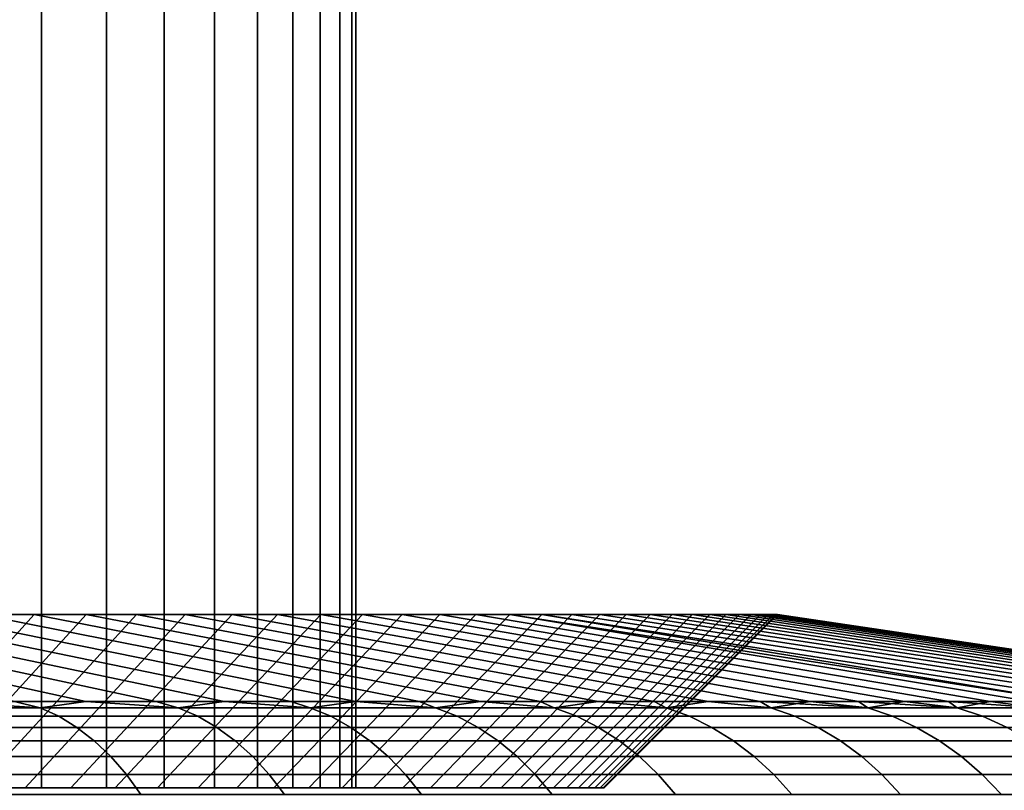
# Model space of a CAD drawing. Header units: metres. Extents: x -109 to 109, y -342 to 66.
# Tile 220 of 256: x 89.31 to 94.26, y -9.01 to -5.14. Entities that reach past the tile are written whole.
import ezdxf

# ---------------------------------------------------------------- set-up
doc = ezdxf.new("R2010")
doc.units = ezdxf.units.M
doc.layers.add('solid_K_24_62_16_000B91', color=7, linetype='CONTINUOUS')

msp = doc.modelspace()

# ---------------------------------------------------------------- linework, layer by layer
at = {"layer": 'solid_K_24_62_16_000B91'}
for points in [[(89.419594, 21, 6.582862), (89.057365, 21, 7.25), (89.057358, -9, 7.250021), (89.419579, -9, 6.582885)], [(89.057365, 21, -7.25), (89.419594, 21, -6.582862), (89.419579, -9, -6.582885), (89.057358, -9, -7.250021)], [(89.746407, 21, 5.897681), (89.419594, 21, 6.582862), (89.419579, -9, 6.582885), (89.746399, -9, 5.897699)], [(89.419594, 21, -6.582862), (89.746407, 21, -5.897681), (89.746399, -9, -5.897699), (89.419579, -9, -6.582885)], [(90.036919, 21, 5.196335), (89.746407, 21, 5.897681), (89.746399, -9, 5.897699), (90.036911, -9, 5.196345)], [(89.746407, 21, -5.897681), (90.036919, 21, -5.196335), (90.036911, -9, -5.196345), (89.746399, -9, -5.897699)], [(90.290321, 21, 4.480746), (90.036919, 21, 5.196335), (90.036911, -9, 5.196345), (90.290321, -9, 4.480746)], [(90.036919, 21, -5.196335), (90.290321, 21, -4.480746), (90.290321, -9, -4.480746), (90.036911, -9, -5.196345)], [(90.505928, 21, 3.752876), (90.290321, 21, 4.480746), (90.290321, -9, 4.480746), (90.505928, -9, 3.752865)], [(90.290321, 21, -4.480746), (90.505928, 21, -3.752876), (90.505928, -9, -3.752865), (90.290321, -9, -4.480746)], [(90.683144, 21, 3.014719), (90.505928, 21, 3.752876), (90.505928, -9, 3.752865), (90.683144, -9, 3.014699)], [(90.505928, 21, -3.752876), (90.683144, 21, -3.014719), (90.683144, -9, -3.014699), (90.505928, -9, -3.752865)], [(90.82148, 21, 2.2683), (90.683144, 21, 3.014719), (90.683144, -9, 3.014699), (90.821487, -9, 2.268274)], [(90.683144, 21, -3.014719), (90.82148, 21, -2.2683), (90.821487, -9, -2.268274), (90.683144, -9, -3.014699)], [(90.92057, 21, 1.515663), (90.82148, 21, 2.2683), (90.821487, -9, 2.268274), (90.92057, -9, 1.515638)], [(90.82148, 21, -2.2683), (90.92057, 21, -1.515663), (90.92057, -9, -1.515638), (90.821487, -9, -2.268274)], [(90.980125, 21, 0.758871), (90.92057, 21, 1.515663), (90.92057, -9, 1.515638), (90.980125, -9, 0.758854)], [(90.92057, 21, -1.515663), (90.980125, 21, -0.758871), (90.980125, -9, -0.758854), (90.92057, -9, -1.515638)], [(91, 21), (90.980125, 21, 0.758871), (90.980125, -9, 0.758854), (91, -9)], [(90.980125, 21, -0.758871), (91, 21), (91, -9), (90.980125, -9, -0.758854)], [(87.326927, -8.128272, -12.611881), (87.642937, -8.128272, -12.333566), (89.642731, -8.566907, -14.500777), (89.282906, -8.566907, -14.818949)], [(87.326927, -8.128272, 12.611881), (89.282906, -8.566907, 14.818946), (89.642731, -8.566907, 14.500774), (87.642937, -8.128272, 12.333566)], [(87.642937, -8.128272, -12.333566), (87.951851, -8.128272, -12.047283), (89.994644, -8.566907, -14.173871), (89.642731, -8.566907, -14.500777)], [(87.642937, -8.128272, 12.333566), (89.642731, -8.566907, 14.500774), (89.994644, -8.566907, 14.173869), (87.951851, -8.128272, 12.047283)], [(87.951851, -8.128272, -12.047283), (88.253365, -8.128272, -11.753309), (90.338417, -8.566907, -13.838427), (89.994644, -8.566907, -14.173871)], [(88.253365, -8.128272, 11.753309), (87.951851, -8.128272, 12.047283), (89.994644, -8.566907, 14.173869), (90.338425, -8.566907, 13.838425)], [(88.253365, -8.128272, -11.753309), (88.547287, -8.128272, -11.451841), (90.673866, -8.566907, -13.494646), (90.338417, -8.566907, -13.838427)], [(88.547287, -8.128272, 11.451841), (88.253365, -8.128272, 11.753309), (90.338425, -8.566907, 13.838425), (90.673866, -8.566907, 13.494645)], [(88.330315, -9, 10.397408), (89.1119, -8.128272, 10.8269), (89.382118, -8.128272, 10.503947), (88.594124, -9, 10.089337)], [(88.330315, -9, -10.397408), (88.594124, -9, -10.089337), (89.382118, -8.128272, -10.503947), (89.1119, -8.128272, -10.8269)], [(88.833534, -8.128272, -11.142969), (91.000771, -8.566907, -13.142737), (90.673866, -8.566907, -13.494646), (88.547287, -8.128272, -11.451841)], [(88.833534, -8.128272, 11.142969), (88.547287, -8.128272, 11.451841), (90.673866, -8.566907, 13.494645), (91.000771, -8.566907, 13.142736)], [(88.594124, -9, 10.089337), (89.382118, -8.128272, 10.503947), (89.644035, -8.128272, 10.174291), (88.849876, -9, 9.774611)], [(88.594124, -9, -10.089337), (88.849876, -9, -9.774611), (89.644035, -8.128272, -10.174291), (89.382118, -8.128272, -10.503947)], [(89.1119, -8.128272, -10.8269), (91.318947, -8.566907, -12.782911), (91.000771, -8.566907, -13.142737), (88.833534, -8.128272, -11.142969)], [(89.1119, -8.128272, 10.8269), (88.833534, -8.128272, 11.142969), (91.000771, -8.566907, 13.142736), (91.318947, -8.566907, 12.782912)], [(88.849876, -9, 9.774611), (89.644035, -8.128272, 10.174291), (89.897575, -8.128272, 9.838026), (89.097511, -9, 9.453315)], [(88.849876, -9, -9.774611), (89.097511, -9, -9.453315), (89.897575, -8.128272, -9.838026), (89.644035, -8.128272, -10.174291)], [(89.097511, -9, 9.453315), (89.897575, -8.128272, 9.838026), (90.14254, -8.128272, 9.495418), (89.336693, -9, 9.125881)], [(89.097511, -9, -9.453315), (89.336693, -9, -9.125881), (90.14254, -8.128272, -9.495418), (89.897575, -8.128272, -9.838026)], [(89.382118, -8.128272, -10.503947), (91.628189, -8.566907, -12.415386), (91.318947, -8.566907, -12.782911), (89.1119, -8.128272, -10.8269)], [(89.382118, -8.128272, 10.503947), (89.1119, -8.128272, 10.8269), (91.318947, -8.566907, 12.782912), (91.628189, -8.566907, 12.415387)], [(89.336693, -9, 9.125881), (90.14254, -8.128272, 9.495418), (90.378685, -8.128272, 9.146804), (89.567398, -9, 8.792361)], [(89.336693, -9, -9.125881), (89.567398, -9, -8.792361), (90.378685, -8.128272, -9.146804), (90.14254, -8.128272, -9.495418)], [(89.644035, -8.128272, -10.174291), (91.928322, -8.566907, -12.040381), (91.628189, -8.566907, -12.415386), (89.382118, -8.128272, -10.503947)], [(89.644035, -8.128272, 10.174291), (89.382118, -8.128272, 10.503947), (91.628189, -8.566907, 12.415387), (91.928322, -8.566907, 12.040383)], [(89.567398, -9, 8.792361), (90.378685, -8.128272, 9.146804), (90.605911, -8.128272, 8.792336), (89.789459, -9, 8.452962)], [(89.567398, -9, -8.792361), (89.789459, -9, -8.452962), (90.605911, -8.128272, -8.792336), (90.378685, -8.128272, -9.146804)], [(89.897575, -8.128272, -9.838026), (92.219162, -8.566907, -11.658125), (91.928322, -8.566907, -12.040381), (89.644035, -8.128272, -10.174291)], [(89.897575, -8.128272, 9.838026), (89.644035, -8.128272, 10.174291), (91.928322, -8.566907, 12.040383), (92.219162, -8.566907, 11.658127)], [(89.789459, -9, 8.452962), (90.605911, -8.128272, 8.792336), (90.824142, -8.128272, 8.432128), (90.002747, -9, 8.107924)], [(89.789459, -9, -8.452962), (90.002747, -9, -8.107924), (90.824142, -8.128272, -8.432128), (90.605911, -8.128272, -8.792336)], [(90.14254, -8.128272, -9.495418), (92.500534, -8.566907, -11.268846), (92.219162, -8.566907, -11.658125), (89.897575, -8.128272, -9.838026)], [(90.14254, -8.128272, 9.495418), (89.897575, -8.128272, 9.838026), (92.219162, -8.566907, 11.658127), (92.500534, -8.566907, 11.268848)], [(90.002747, -9, 8.107924), (90.824142, -8.128272, 8.432128), (91.03318, -8.128272, 8.066504), (90.206993, -9, 7.75763)], [(90.002747, -9, -8.107924), (90.206993, -9, -7.75763), (91.03318, -8.128272, -8.066504), (90.824142, -8.128272, -8.432128)], [(90.378685, -8.128272, -9.146804), (92.772263, -8.566907, -10.872779), (92.500534, -8.566907, -11.268846), (90.14254, -8.128272, -9.495418)], [(90.378685, -8.128272, 9.146804), (90.14254, -8.128272, 9.495418), (92.500534, -8.566907, 11.268848), (92.772263, -8.566907, 10.872782)], [(90.206993, -9, 7.75763), (91.03318, -8.128272, 8.066504), (91.232834, -8.128272, 7.695806), (90.402161, -9, 7.402195)], [(90.206993, -9, -7.75763), (90.402161, -9, -7.402195), (91.232834, -8.128272, -7.695806), (91.03318, -8.128272, -8.066504)], [(90.605911, -8.128272, -8.792336), (93.034195, -8.566907, -10.470164), (92.772263, -8.566907, -10.872779), (90.378685, -8.128272, -9.146804)], [(90.605911, -8.128272, 8.792336), (90.378685, -8.128272, 9.146804), (92.772263, -8.566907, 10.872782), (93.034195, -8.566907, 10.470165)], [(90.402161, -9, 7.402195), (91.232834, -8.128272, 7.695806), (91.423042, -8.128272, 7.320156), (90.588181, -9, 7.041701)], [(90.402161, -9, -7.402195), (90.588181, -9, -7.041701), (91.423042, -8.128272, -7.320156), (91.232834, -8.128272, -7.695806)], [(90.588181, -9, 7.041701), (91.423042, -8.128272, 7.320156), (91.603722, -8.128272, 6.939702), (90.764832, -9, 6.676607)], [(90.588181, -9, -7.041701), (90.764832, -9, -6.676607), (91.603722, -8.128272, -6.939702), (91.423042, -8.128272, -7.320156)], [(90.824142, -8.128272, -8.432128), (93.286163, -8.566907, -10.061242), (93.034195, -8.566907, -10.470164), (90.605911, -8.128272, -8.792336)], [(90.824142, -8.128272, 8.432128), (90.605911, -8.128272, 8.792336), (93.034195, -8.566907, 10.470165), (93.286163, -8.566907, 10.061243)], [(90.764832, -9, 6.676607), (91.603722, -8.128272, 6.939702), (91.774689, -8.128272, 6.554822), (90.931992, -9, 6.307155)], [(90.764832, -9, -6.676607), (90.931992, -9, -6.307155), (91.774689, -8.128272, -6.554822), (91.603722, -8.128272, -6.939702)], [(91.03318, -8.128272, -8.066504), (93.528023, -8.566907, -9.64626), (93.286163, -8.566907, -10.061242), (90.824142, -8.128272, -8.432128)], [(91.03318, -8.128272, 8.066504), (90.824142, -8.128272, 8.432128), (93.286163, -8.566907, 10.061243), (93.528023, -8.566907, 9.646259)], [(90.931992, -9, 6.307155), (91.774689, -8.128272, 6.554822), (91.935814, -8.128272, 6.165841), (91.089569, -9, 5.933548)], [(90.931992, -9, -6.307155), (91.089569, -9, -5.933548), (91.935814, -8.128272, -6.165841), (91.774689, -8.128272, -6.554822)], [(91.232834, -8.128272, -7.695806), (93.759628, -8.566907, -9.225468), (93.528023, -8.566907, -9.64626), (91.03318, -8.128272, -8.066504)], [(91.232834, -8.128272, 7.695806), (91.03318, -8.128272, 8.066504), (93.528023, -8.566907, 9.646259), (93.759628, -8.566907, 9.225466)], [(91.089569, -9, 5.933548), (91.935814, -8.128272, 6.165841), (92.087044, -8.128272, 5.772856), (91.237556, -9, 5.555797)], [(91.089569, -9, -5.933548), (91.237556, -9, -5.555797), (92.087044, -8.128272, -5.772856), (91.935814, -8.128272, -6.165841)], [(91.423042, -8.128272, -7.320156), (93.980835, -8.566907, -8.799117), (93.759628, -8.566907, -9.225468), (91.232834, -8.128272, -7.695806)], [(91.423042, -8.128272, 7.320156), (91.232834, -8.128272, 7.695806), (93.759628, -8.566907, 9.225466), (93.980835, -8.566907, 8.799114)], [(91.237556, -9, 5.555797), (92.087044, -8.128272, 5.772856), (92.22831, -8.128272, 5.376064), (91.375717, -9, 5.174519)], [(91.237556, -9, -5.555797), (91.375717, -9, -5.174519), (92.22831, -8.128272, -5.376064), (92.087044, -8.128272, -5.772856)], [(91.375717, -9, 5.174519), (92.22831, -8.128272, 5.376064), (92.359459, -8.128272, 4.975885), (91.504005, -9, 4.789824)], [(91.375717, -9, -5.174519), (91.504005, -9, -4.789824), (92.359459, -8.128272, -4.975885), (92.22831, -8.128272, -5.376064)], [(91.603722, -8.128272, -6.939702), (94.191505, -8.566907, -8.367467), (93.980835, -8.566907, -8.799117), (91.423042, -8.128272, -7.320156)], [(91.603722, -8.128272, 6.939702), (91.423042, -8.128272, 7.320156), (93.980835, -8.566907, 8.799114), (94.191513, -8.566907, 8.367463)], [(91.504005, -9, 4.789824), (92.359459, -8.128272, 4.975885), (92.4804, -8.128272, 4.572607), (91.622337, -9, 4.40198)], [(91.504005, -9, -4.789824), (91.622337, -9, -4.40198), (92.4804, -8.128272, -4.572607), (92.359459, -8.128272, -4.975885)], [(91.774689, -8.128272, -6.554822), (94.391525, -8.566907, -7.930775), (94.191505, -8.566907, -8.367467), (91.603722, -8.128272, -6.939702)], [(91.774689, -8.128272, 6.554822), (91.603722, -8.128272, 6.939702), (94.191513, -8.566907, 8.367463), (94.391533, -8.566907, 7.930771)], [(91.622337, -9, 4.40198), (92.4804, -8.128272, 4.572607), (92.591103, -8.128272, 4.166314), (91.730698, -9, 4.011009)], [(91.622337, -9, -4.40198), (91.730698, -9, -4.011009), (92.591103, -8.128272, -4.166314), (92.4804, -8.128272, -4.572607)], [(91.730698, -9, 4.011009), (92.591103, -8.128272, 4.166314), (92.691505, -8.128272, 3.757262), (91.828918, -9, 3.617577)], [(91.730698, -9, -4.011009), (91.828918, -9, -3.617577), (92.691505, -8.128272, -3.757262), (92.591103, -8.128272, -4.166314)], [(91.935814, -8.128272, -6.165841), (94.580772, -8.566907, -7.489305), (94.391525, -8.566907, -7.930775), (91.774689, -8.128272, -6.554822)], [(91.774689, -8.128272, 6.554822), (94.580772, -8.566907, 7.489301), (94.759125, -8.566907, 7.043321), (91.935814, -8.128272, 6.165841)], [(91.774689, -8.128272, 6.554822), (94.391533, -8.566907, 7.930771), (94.580772, -8.566907, 7.489301)], [(91.828918, -9, 3.617577), (92.691505, -8.128272, 3.757262), (92.781487, -8.128272, 3.345894), (91.916977, -9, 3.221714)], [(91.828918, -9, -3.617577), (91.916977, -9, -3.221714), (92.781487, -8.128272, -3.345894), (92.691505, -8.128272, -3.757262)], [(91.916977, -9, 3.221714), (92.781487, -8.128272, 3.345894), (92.861008, -8.128272, 2.93245), (91.994804, -9, 2.823734)], [(91.916977, -9, -3.221714), (91.994804, -9, -2.823734), (92.861008, -8.128272, -2.93245), (92.781487, -8.128272, -3.345894)], [(94.804863, -8.597252, -7.328163), (94.580772, -8.566907, -7.489305), (91.935814, -8.128272, -6.165841), (94.759125, -8.566907, -7.043324)], [(91.935814, -8.128272, -6.165841), (92.087044, -8.128272, -5.772856), (94.926476, -8.566907, -6.593099), (94.759125, -8.566907, -7.043324)], [(91.935814, -8.128272, 6.165841), (94.759125, -8.566907, 7.043321), (94.926476, -8.566907, 6.593097), (92.087044, -8.128272, 5.772856)], [(91.994804, -9, 2.823734), (92.861008, -8.128272, 2.93245), (92.930046, -8.128272, 2.517015), (92.062393, -9, 2.423723)], [(91.994804, -9, -2.823734), (92.062393, -9, -2.423723), (92.930046, -8.128272, -2.517015), (92.861008, -8.128272, -2.93245)], [(92.062393, -9, 2.423723), (92.930046, -8.128272, 2.517015), (92.988548, -8.128272, 2.099908), (92.119629, -9, 2.022278)], [(92.062393, -9, -2.423723), (92.119629, -9, -2.022278), (92.988548, -8.128272, -2.099908), (92.930046, -8.128272, -2.517015)], [(92.087044, -8.128272, -5.772856), (92.22831, -8.128272, -5.376064), (95.082726, -8.566907, -6.138903), (94.926476, -8.566907, -6.593099)], [(92.087044, -8.128272, 5.772856), (94.926476, -8.566907, 6.593097), (95.082726, -8.566907, 6.138903), (92.22831, -8.128272, 5.376064)], [(92.119629, -9, 2.022278), (92.988548, -8.128272, 2.099908), (93.036453, -8.128272, 1.681574), (92.166519, -9, 1.619444)], [(92.119629, -9, -2.022278), (92.166519, -9, -1.619444), (93.036453, -8.128272, -1.681574), (92.988548, -8.128272, -2.099908)], [(92.166519, -9, 1.619444), (93.036453, -8.128272, 1.681574), (93.073738, -8.128272, 1.262198), (92.203018, -9, 1.215547)], [(92.166519, -9, -1.619444), (92.203018, -9, -1.215547), (93.073738, -8.128272, -1.262198), (93.036453, -8.128272, -1.681574)], [(92.203018, -9, 1.215547), (93.073738, -8.128272, 1.262198), (93.100395, -8.128272, 0.841885), (92.229118, -9, 0.810767)], [(92.203018, -9, -1.215547), (92.229118, -9, -0.810767), (93.100395, -8.128272, -0.841885), (93.073738, -8.128272, -1.262198)], [(92.22831, -8.128272, -5.376064), (92.359459, -8.128272, -4.975885), (95.227791, -8.566907, -5.681009), (95.082726, -8.566907, -6.138903)], [(92.22831, -8.128272, 5.376064), (95.082726, -8.566907, 6.138903), (95.227791, -8.566907, 5.681011), (92.359459, -8.128272, 4.975885)], [(92.229118, -9, 0.810767), (93.100395, -8.128272, 0.841885), (93.116394, -8.128272, 0.421012), (92.244774, -9, 0.405523)], [(92.229118, -9, -0.810767), (92.244774, -9, -0.405523), (93.116394, -8.128272, -0.421012), (93.100395, -8.128272, -0.841885)], [(92.25, -9), (92.244774, -9, 0.405523), (93.116394, -8.128272, 0.421012), (93.121727, -8.128272)], [(92.244774, -9, -0.405523), (92.25, -9), (93.121727, -8.128272), (93.116394, -8.128272, -0.421012)], [(92.359459, -8.128272, -4.975885), (92.4804, -8.128272, -4.572607), (95.361565, -8.566907, -5.219694), (95.227791, -8.566907, -5.681009)], [(92.359459, -8.128272, 4.975885), (95.227791, -8.566907, 5.681011), (95.361565, -8.566907, 5.219697), (92.4804, -8.128272, 4.572607)], [(92.4804, -8.128272, -4.572607), (92.591103, -8.128272, -4.166314), (95.483986, -8.566907, -4.755236), (95.361565, -8.566907, -5.219694)], [(92.4804, -8.128272, 4.572607), (95.361565, -8.566907, 5.219697), (95.483986, -8.566907, 4.75524), (92.591103, -8.128272, 4.166314)], [(92.591103, -8.128272, -4.166314), (92.691505, -8.128272, -3.757262), (95.594963, -8.566907, -4.287914), (95.483986, -8.566907, -4.755236)], [(92.591103, -8.128272, 4.166314), (95.483986, -8.566907, 4.75524), (95.594963, -8.566907, 4.287919), (92.691505, -8.128272, 3.757262)], [(92.691505, -8.128272, -3.757262), (92.781487, -8.128272, -3.345894), (95.694443, -8.566907, -3.818011), (95.594963, -8.566907, -4.287914)], [(92.691505, -8.128272, 3.757262), (95.594963, -8.566907, 4.287919), (95.694443, -8.566907, 3.818015), (92.781487, -8.128272, 3.345894)], [(92.781487, -8.128272, -3.345894), (92.861008, -8.128272, -2.93245), (95.782364, -8.566907, -3.345808), (95.694443, -8.566907, -3.818011)], [(92.781487, -8.128272, 3.345894), (95.694443, -8.566907, 3.818015), (95.782364, -8.566907, 3.345812), (92.861008, -8.128272, 2.93245)], [(92.861008, -8.128272, -2.93245), (92.930046, -8.128272, -2.517015), (95.858665, -8.566907, -2.87159), (95.782364, -8.566907, -3.345808)], [(92.861008, -8.128272, 2.93245), (95.782364, -8.566907, 3.345812), (95.858665, -8.566907, 2.871593), (92.930046, -8.128272, 2.517015)], [(92.930046, -8.128272, -2.517015), (92.988548, -8.128272, -2.099908), (95.923309, -8.566907, -2.395642), (95.858665, -8.566907, -2.87159)], [(92.930046, -8.128272, 2.517015), (95.858665, -8.566907, 2.871593), (95.923309, -8.566907, 2.395644), (92.988548, -8.128272, 2.099908)], [(92.988548, -8.128272, -2.099908), (93.036453, -8.128272, -1.681574), (95.97625, -8.566907, -1.91825), (95.923309, -8.566907, -2.395642)], [(92.988548, -8.128272, 2.099908), (95.923309, -8.566907, 2.395644), (95.97625, -8.566907, 1.918251), (93.036453, -8.128272, 1.681574)], [(93.036453, -8.128272, -1.681574), (93.073738, -8.128272, -1.262198), (96.017456, -8.566907, -1.439701), (95.97625, -8.566907, -1.91825)], [(93.036453, -8.128272, 1.681574), (95.97625, -8.566907, 1.918251), (96.017456, -8.566907, 1.439701), (93.073738, -8.128272, 1.262198)], [(93.073738, -8.128272, -1.262198), (93.100395, -8.128272, -0.841885), (96.046913, -8.566907, -0.960284), (96.017456, -8.566907, -1.439701)], [(93.073738, -8.128272, 1.262198), (96.017456, -8.566907, 1.439701), (96.046913, -8.566907, 0.960283), (93.100395, -8.128272, 0.841885)], [(93.100395, -8.128272, -0.841885), (93.116394, -8.128272, -0.421012), (96.06459, -8.566907, -0.480288), (96.046913, -8.566907, -0.960284)], [(93.100395, -8.128272, 0.841885), (96.046913, -8.566907, 0.960283), (96.06459, -8.566907, 0.480286), (93.116394, -8.128272, 0.421012)], [(93.116394, -8.128272, -0.421012), (93.121727, -8.128272), (96.070488, -8.566907, -0.000001), (96.06459, -8.566907, -0.480288)], [(93.121727, -8.128272), (93.116394, -8.128272, 0.421012), (96.06459, -8.566907, 0.480286), (96.070488, -8.566907, -0.000001)], [(89.412056, -8.597252, -14.901306), (88.6884, -8.597252, -15.498808), (88.915382, -8.566907, -15.128194), (89.282906, -8.566907, -14.818949)], [(88.6884, -8.597252, 15.498808), (89.412056, -8.597252, 14.901306), (88.915382, -8.566907, 15.128191)], [(89.412056, -8.597252, 14.901306), (89.282906, -8.566907, 14.818946), (88.915382, -8.566907, 15.128191)], [(89.412056, -8.597252, -14.901306), (89.282906, -8.566907, -14.818949), (89.642731, -8.566907, -14.500777)], [(89.412056, -8.597252, 14.901306), (89.642731, -8.566907, 14.500774), (89.282906, -8.566907, 14.818946)], [(90.106461, -8.597252, -14.270047), (89.412056, -8.597252, -14.901306), (89.642731, -8.566907, -14.500777), (89.994644, -8.566907, -14.173871)], [(89.412056, -8.597252, 14.901306), (90.106461, -8.597252, 14.270047), (89.642731, -8.566907, 14.500774)], [(90.106461, -8.597252, 14.270047), (89.994644, -8.566907, 14.173869), (89.642731, -8.566907, 14.500774)], [(90.106461, -8.597252, -14.270047), (89.994644, -8.566907, -14.173871), (90.338417, -8.566907, -13.838427)], [(90.106461, -8.597252, 14.270047), (90.338425, -8.566907, 13.838425), (89.994644, -8.566907, 14.173869)], [(90.77005, -8.597252, -13.606462), (90.106461, -8.597252, -14.270047), (90.338417, -8.566907, -13.838427)], [(90.106461, -8.597252, 14.270047), (90.77005, -8.597252, 13.606462), (90.338425, -8.566907, 13.838425)], [(90.77005, -8.597252, -13.606462), (90.338417, -8.566907, -13.838427), (90.673866, -8.566907, -13.494646)], [(90.77005, -8.597252, 13.606462), (90.673866, -8.566907, 13.494645), (90.338425, -8.566907, 13.838425)], [(90.77005, -8.597252, -13.606462), (90.673866, -8.566907, -13.494646), (91.000771, -8.566907, -13.142737)], [(90.77005, -8.597252, 13.606462), (91.401306, -8.597252, 12.912055), (91.000771, -8.566907, 13.142736), (90.673866, -8.566907, 13.494645)], [(91.401306, -8.597252, -12.912055), (90.77005, -8.597252, -13.606462), (91.000771, -8.566907, -13.142737)], [(91.401306, -8.597252, -12.912055), (91.000771, -8.566907, -13.142737), (91.318947, -8.566907, -12.782911)], [(91.401306, -8.597252, 12.912055), (91.318947, -8.566907, 12.782912), (91.000771, -8.566907, 13.142736)], [(91.401306, -8.597252, -12.912055), (91.318947, -8.566907, -12.782911), (91.628189, -8.566907, -12.415386)], [(91.401306, -8.597252, 12.912055), (91.99881, -8.597252, 12.188397), (91.628189, -8.566907, 12.415387), (91.318947, -8.566907, 12.782912)], [(91.99881, -8.597252, -12.188397), (91.401306, -8.597252, -12.912055), (91.628189, -8.566907, -12.415386)], [(91.99881, -8.597252, -12.188397), (91.628189, -8.566907, -12.415386), (91.928322, -8.566907, -12.040381)], [(91.99881, -8.597252, 12.188397), (91.928322, -8.566907, 12.040383), (91.628189, -8.566907, 12.415387)], [(91.99881, -8.597252, -12.188397), (91.928322, -8.566907, -12.040381), (92.219162, -8.566907, -11.658125)], [(91.99881, -8.597252, 12.188397), (92.561203, -8.597252, 11.437129), (92.219162, -8.566907, 11.658127), (91.928322, -8.566907, 12.040383)], [(92.561203, -8.597252, -11.437129), (91.99881, -8.597252, -12.188397), (92.219162, -8.566907, -11.658125)], [(92.561203, -8.597252, -11.437129), (92.219162, -8.566907, -11.658125), (92.500534, -8.566907, -11.268846)], [(92.561203, -8.597252, 11.437129), (92.500534, -8.566907, 11.268848), (92.219162, -8.566907, 11.658127)], [(92.561203, -8.597252, -11.437129), (92.500534, -8.566907, -11.268846), (92.772263, -8.566907, -10.872779)], [(92.561203, -8.597252, 11.437129), (93.087212, -8.597252, 10.659952), (92.772263, -8.566907, 10.872782), (92.500534, -8.566907, 11.268848)], [(93.087212, -8.597252, -10.659952), (92.561203, -8.597252, -11.437129), (92.772263, -8.566907, -10.872779)], [(93.087212, -8.597252, -10.659952), (92.772263, -8.566907, -10.872779), (93.034195, -8.566907, -10.470164)], [(93.087212, -8.597252, 10.659952), (93.034195, -8.566907, 10.470165), (92.772263, -8.566907, 10.872782)], [(93.087212, -8.597252, -10.659952), (93.034195, -8.566907, -10.470164), (93.286163, -8.566907, -10.061242)], [(93.575645, -8.597252, 9.858626), (93.286163, -8.566907, 10.061243), (93.034195, -8.566907, 10.470165)], [(93.087212, -8.597252, 10.659952), (93.575645, -8.597252, 9.858626), (93.034195, -8.566907, 10.470165)], [(93.575645, -8.597252, -9.858626), (93.087212, -8.597252, -10.659952), (93.286163, -8.566907, -10.061242)], [(93.575645, -8.597252, -9.858626), (93.286163, -8.566907, -10.061242), (93.528023, -8.566907, -9.64626)], [(93.575645, -8.597252, 9.858626), (93.528023, -8.566907, 9.646259), (93.286163, -8.566907, 10.061243)], [(93.575645, -8.597252, -9.858626), (93.528023, -8.566907, -9.64626), (93.759628, -8.566907, -9.225468)], [(94.025391, -8.597252, 9.034968), (93.759628, -8.566907, 9.225466), (93.528023, -8.566907, 9.646259)], [(93.575645, -8.597252, 9.858626), (94.025391, -8.597252, 9.034968), (93.528023, -8.566907, 9.646259)], [(94.025391, -8.597252, -9.034968), (93.575645, -8.597252, -9.858626), (93.759628, -8.566907, -9.225468)], [(94.025391, -8.597252, -9.034968), (93.759628, -8.566907, -9.225468), (93.980835, -8.566907, -8.799117)], [(94.025391, -8.597252, 9.034968), (93.980835, -8.566907, 8.799114), (93.759628, -8.566907, 9.225466)], [(94.025391, -8.597252, -9.034968), (93.980835, -8.566907, -8.799117), (94.191505, -8.566907, -8.367467)], [(94.435448, -8.597252, 8.190843), (94.191513, -8.566907, 8.367463), (93.980835, -8.566907, 8.799114)], [(94.025391, -8.597252, 9.034968), (94.435448, -8.597252, 8.190843), (93.980835, -8.566907, 8.799114)], [(94.435448, -8.597252, -8.190843), (94.025391, -8.597252, -9.034968), (94.191505, -8.566907, -8.367467)], [(94.435448, -8.597252, -8.190843), (94.191505, -8.566907, -8.367467), (94.391525, -8.566907, -7.930775)], [(94.435448, -8.597252, 8.190843), (94.391533, -8.566907, 7.930771), (94.191513, -8.566907, 8.367463)], [(89.506134, -8.640454, -15.009881), (88.777206, -8.640454, -15.611736), (88.6884, -8.597252, -15.498808), (89.412056, -8.597252, -14.901306)], [(88.777206, -8.640454, 15.611736), (89.506134, -8.640454, 15.009881), (89.412056, -8.597252, 14.901306), (88.6884, -8.597252, 15.498808)], [(90.205605, -8.640454, -14.374022), (89.506134, -8.640454, -15.009881), (89.412056, -8.597252, -14.901306), (90.106461, -8.597252, -14.270047)], [(89.506134, -8.640454, 15.009881), (90.205605, -8.640454, 14.374022), (90.106461, -8.597252, 14.270047), (89.412056, -8.597252, 14.901306)], [(90.874023, -8.640454, -13.705603), (90.205605, -8.640454, -14.374022), (90.106461, -8.597252, -14.270047), (90.77005, -8.597252, -13.606462)], [(90.205605, -8.640454, 14.374022), (90.874023, -8.640454, 13.705603), (90.77005, -8.597252, 13.606462), (90.106461, -8.597252, 14.270047)], [(91.50988, -8.640454, -13.006136), (90.874023, -8.640454, -13.705603), (90.77005, -8.597252, -13.606462), (91.401306, -8.597252, -12.912055)], [(90.874023, -8.640454, 13.705603), (91.50988, -8.640454, 13.006136), (91.401306, -8.597252, 12.912055), (90.77005, -8.597252, 13.606462)], [(92.11174, -8.640454, -12.277205), (91.50988, -8.640454, -13.006136), (91.401306, -8.597252, -12.912055), (91.99881, -8.597252, -12.188397)], [(91.50988, -8.640454, 13.006136), (92.11174, -8.640454, 12.277205), (91.99881, -8.597252, 12.188397), (91.401306, -8.597252, 12.912055)], [(92.67823, -8.640454, -11.520463), (92.11174, -8.640454, -12.277205), (91.99881, -8.597252, -12.188397), (92.561203, -8.597252, -11.437129)], [(92.11174, -8.640454, 12.277205), (92.67823, -8.640454, 11.520463), (92.561203, -8.597252, 11.437129), (91.99881, -8.597252, 12.188397)], [(93.208069, -8.640454, -10.737623), (92.67823, -8.640454, -11.520463), (92.561203, -8.597252, -11.437129), (93.087212, -8.597252, -10.659952)], [(92.67823, -8.640454, 11.520463), (93.208069, -8.640454, 10.737623), (93.087212, -8.597252, 10.659952), (92.561203, -8.597252, 11.437129)], [(93.700058, -8.640454, -9.930459), (93.208069, -8.640454, -10.737623), (93.087212, -8.597252, -10.659952), (93.575645, -8.597252, -9.858626)], [(93.208069, -8.640454, 10.737623), (93.700058, -8.640454, 9.930459), (93.575645, -8.597252, 9.858626), (93.087212, -8.597252, 10.659952)], [(94.153091, -8.640454, -9.1008), (93.700058, -8.640454, -9.930459), (93.575645, -8.597252, -9.858626), (94.025391, -8.597252, -9.034968)], [(93.700058, -8.640454, 9.930459), (94.153091, -8.640454, 9.1008), (94.025391, -8.597252, 9.034968), (93.575645, -8.597252, 9.858626)], [(94.566124, -8.640454, -8.250524), (94.153091, -8.640454, -9.1008), (94.025391, -8.597252, -9.034968), (94.435448, -8.597252, -8.190843)], [(94.153091, -8.640454, 9.1008), (94.566124, -8.640454, 8.250524), (94.435448, -8.597252, 8.190843), (94.025391, -8.597252, 9.034968)], [(89.597359, -8.696155, -15.115154), (88.863312, -8.696155, -15.721231), (88.777206, -8.640454, -15.611736), (89.506134, -8.640454, -15.009881)], [(88.863312, -8.696155, 15.721231), (89.597359, -8.696155, 15.115154), (89.506134, -8.640454, 15.009881), (88.777206, -8.640454, 15.611736)], [(90.301727, -8.696155, -14.474837), (89.597359, -8.696155, -15.115154), (89.506134, -8.640454, -15.009881), (90.205605, -8.640454, -14.374022)], [(89.597359, -8.696155, 15.115154), (90.301727, -8.696155, 14.474837), (90.205605, -8.640454, 14.374022), (89.506134, -8.640454, 15.009881)], [(90.974838, -8.696155, -13.801729), (90.301727, -8.696155, -14.474837), (90.205605, -8.640454, -14.374022), (90.874023, -8.640454, -13.705603)], [(90.301727, -8.696155, 14.474837), (90.974838, -8.696155, 13.801729), (90.874023, -8.640454, 13.705603), (90.205605, -8.640454, 14.374022)], [(91.615158, -8.696155, -13.097356), (90.974838, -8.696155, -13.801729), (90.874023, -8.640454, -13.705603), (91.50988, -8.640454, -13.006136)], [(90.974838, -8.696155, 13.801729), (91.615158, -8.696155, 13.097356), (91.50988, -8.640454, 13.006136), (90.874023, -8.640454, 13.705603)], [(92.22123, -8.696155, -12.363313), (91.615158, -8.696155, -13.097356), (91.50988, -8.640454, -13.006136), (92.11174, -8.640454, -12.277205)], [(91.615158, -8.696155, 13.097356), (92.22123, -8.696155, 12.363313), (92.11174, -8.640454, 12.277205), (91.50988, -8.640454, 13.006136)], [(92.791695, -8.696155, -11.601263), (92.22123, -8.696155, -12.363313), (92.11174, -8.640454, -12.277205), (92.67823, -8.640454, -11.520463)], [(92.22123, -8.696155, 12.363313), (92.791695, -8.696155, 11.601263), (92.67823, -8.640454, 11.520463), (92.11174, -8.640454, 12.277205)], [(93.325249, -8.696155, -10.812933), (92.791695, -8.696155, -11.601263), (92.67823, -8.640454, -11.520463), (93.208069, -8.640454, -10.737623)], [(92.791695, -8.696155, 11.601263), (93.325249, -8.696155, 10.812933), (93.208069, -8.640454, 10.737623), (92.67823, -8.640454, 11.520463)], [(93.820694, -8.696155, -10.000108), (93.325249, -8.696155, -10.812933), (93.208069, -8.640454, -10.737623), (93.700058, -8.640454, -9.930459)], [(93.325249, -8.696155, 10.812933), (93.820694, -8.696155, 10.000108), (93.700058, -8.640454, 9.930459), (93.208069, -8.640454, 10.737623)], [(94.276901, -8.696155, -9.164629), (93.820694, -8.696155, -10.000108), (93.700058, -8.640454, -9.930459), (94.153091, -8.640454, -9.1008)], [(93.820694, -8.696155, 10.000108), (94.276901, -8.696155, 9.164629), (94.153091, -8.640454, 9.1008), (93.700058, -8.640454, 9.930459)], [(94.692833, -8.696155, -8.30839), (94.276901, -8.696155, -9.164629), (94.153091, -8.640454, -9.1008), (94.566124, -8.640454, -8.250524)], [(94.276901, -8.696155, 9.164629), (94.692833, -8.696155, 8.30839), (94.566124, -8.640454, 8.250524), (94.153091, -8.640454, 9.1008)], [(89.685005, -8.763919, -15.216308), (88.946053, -8.763919, -15.82644), (88.863312, -8.696155, -15.721231), (89.597359, -8.696155, -15.115154)], [(88.946053, -8.763919, 15.82644), (89.685005, -8.763919, 15.216308), (89.597359, -8.696155, 15.115154), (88.863312, -8.696155, 15.721231)], [(90.394089, -8.763919, -14.571705), (89.685005, -8.763919, -15.216308), (89.597359, -8.696155, -15.115154), (90.301727, -8.696155, -14.474837)], [(89.685005, -8.763919, 15.216308), (90.394089, -8.763919, 14.571705), (90.301727, -8.696155, 14.474837), (89.597359, -8.696155, 15.115154)], [(91.071701, -8.763919, -13.894093), (90.394089, -8.763919, -14.571705), (90.301727, -8.696155, -14.474837), (90.974838, -8.696155, -13.801729)], [(90.394089, -8.763919, 14.571705), (91.071701, -8.763919, 13.894093), (90.974838, -8.696155, 13.801729), (90.301727, -8.696155, 14.474837)], [(91.716309, -8.763919, -13.185005), (91.071701, -8.763919, -13.894093), (90.974838, -8.696155, -13.801729), (91.615158, -8.696155, -13.097356)], [(91.071701, -8.763919, 13.894093), (91.716309, -8.763919, 13.185005), (91.615158, -8.696155, 13.097356), (90.974838, -8.696155, 13.801729)], [(92.326439, -8.763919, -12.44605), (91.716309, -8.763919, -13.185005), (91.615158, -8.696155, -13.097356), (92.22123, -8.696155, -12.363313)], [(91.716309, -8.763919, 13.185005), (92.326439, -8.763919, 12.44605), (92.22123, -8.696155, 12.363313), (91.615158, -8.696155, 13.097356)], [(92.900719, -8.763919, -11.678901), (92.326439, -8.763919, -12.44605), (92.22123, -8.696155, -12.363313), (92.791695, -8.696155, -11.601263)], [(92.326439, -8.763919, 12.44605), (92.900719, -8.763919, 11.678901), (92.791695, -8.696155, 11.601263), (92.22123, -8.696155, 12.363313)], [(93.437851, -8.763919, -10.885295), (92.900719, -8.763919, -11.678901), (92.791695, -8.696155, -11.601263), (93.325249, -8.696155, -10.812933)], [(92.900719, -8.763919, 11.678901), (93.437851, -8.763919, 10.885295), (93.325249, -8.696155, 10.812933), (92.791695, -8.696155, 11.601263)], [(93.936607, -8.763919, -10.06703), (93.437851, -8.763919, -10.885295), (93.325249, -8.696155, -10.812933), (93.820694, -8.696155, -10.000108)], [(93.437851, -8.763919, 10.885295), (93.936607, -8.763919, 10.06703), (93.820694, -8.696155, 10.000108), (93.325249, -8.696155, 10.812933)], [(94.395866, -8.763919, -9.225961), (93.936607, -8.763919, -10.06703), (93.820694, -8.696155, -10.000108), (94.276901, -8.696155, -9.164629)], [(93.936607, -8.763919, 10.06703), (94.395866, -8.763919, 9.225961), (94.276901, -8.696155, 9.164629), (93.820694, -8.696155, 10.000108)], [(89.768402, -8.843219, -15.312551), (89.024773, -8.843219, -15.926543), (88.946053, -8.763919, -15.82644), (89.685005, -8.763919, -15.216308)], [(89.024773, -8.843219, 15.926543), (89.768402, -8.843219, 15.312551), (89.685005, -8.763919, 15.216308), (88.946053, -8.763919, 15.82644)], [(90.481972, -8.843219, -14.663871), (89.768402, -8.843219, -15.312551), (89.685005, -8.763919, -15.216308), (90.394089, -8.763919, -14.571705)], [(89.768402, -8.843219, 15.312551), (90.481972, -8.843219, 14.663871), (90.394089, -8.763919, 14.571705), (89.685005, -8.763919, 15.216308)], [(91.163872, -8.843219, -13.981973), (90.481972, -8.843219, -14.663871), (90.394089, -8.763919, -14.571705), (91.071701, -8.763919, -13.894093)], [(90.481972, -8.843219, 14.663871), (91.163872, -8.843219, 13.981973), (91.071701, -8.763919, 13.894093), (90.394089, -8.763919, 14.571705)], [(91.812553, -8.843219, -13.268401), (91.163872, -8.843219, -13.981973), (91.071701, -8.763919, -13.894093), (91.716309, -8.763919, -13.185005)], [(91.163872, -8.843219, 13.981973), (91.812553, -8.843219, 13.268401), (91.716309, -8.763919, 13.185005), (91.071701, -8.763919, 13.894093)], [(92.426544, -8.843219, -12.524772), (91.812553, -8.843219, -13.268401), (91.716309, -8.763919, -13.185005), (92.326439, -8.763919, -12.44605)], [(91.812553, -8.843219, 13.268401), (92.426544, -8.843219, 12.524772), (92.326439, -8.763919, 12.44605), (91.716309, -8.763919, 13.185005)], [(93.004456, -8.843219, -11.75277), (92.426544, -8.843219, -12.524772), (92.326439, -8.763919, -12.44605), (92.900719, -8.763919, -11.678901)], [(92.426544, -8.843219, 12.524772), (93.004456, -8.843219, 11.75277), (92.900719, -8.763919, 11.678901), (92.326439, -8.763919, 12.44605)], [(93.544983, -8.843219, -10.954144), (93.004456, -8.843219, -11.75277), (92.900719, -8.763919, -11.678901), (93.437851, -8.763919, -10.885295)], [(93.004456, -8.843219, 11.75277), (93.544983, -8.843219, 10.954144), (93.437851, -8.763919, 10.885295), (92.900719, -8.763919, 11.678901)], [(94.046898, -8.843219, -10.130705), (93.544983, -8.843219, -10.954144), (93.437851, -8.763919, -10.885295), (93.936607, -8.763919, -10.06703)], [(93.544983, -8.843219, 10.954144), (94.046898, -8.843219, 10.130705), (93.936607, -8.763919, 10.06703), (93.437851, -8.763919, 10.885295)], [(94.509056, -8.843219, -9.284315), (94.046898, -8.843219, -10.130705), (93.936607, -8.763919, -10.06703), (94.395866, -8.763919, -9.225961)], [(94.046898, -8.843219, 10.130705), (94.509056, -8.843219, 9.284315), (94.395866, -8.763919, 9.225961), (93.936607, -8.763919, 10.06703)], [(89.846893, -8.933437, -15.403136), (89.098869, -8.933437, -16.020761), (89.024773, -8.843219, -15.926543), (89.768402, -8.843219, -15.312551)], [(89.098869, -8.933437, 16.020761), (89.846893, -8.933437, 15.403136), (89.768402, -8.843219, 15.312551), (89.024773, -8.843219, 15.926543)], [(90.56469, -8.933437, -14.750619), (89.846893, -8.933437, -15.403136), (89.768402, -8.843219, -15.312551), (90.481972, -8.843219, -14.663871)], [(89.846893, -8.933437, 15.403136), (90.56469, -8.933437, 14.750619), (90.481972, -8.843219, 14.663871), (89.768402, -8.843219, 15.312551)], [(91.250618, -8.933437, -14.064687), (90.56469, -8.933437, -14.750619), (90.481972, -8.843219, -14.663871), (91.163872, -8.843219, -13.981973)], [(90.56469, -8.933437, 14.750619), (91.250618, -8.933437, 14.064687), (91.163872, -8.843219, 13.981973), (90.481972, -8.843219, 14.663871)], [(91.903137, -8.933437, -13.346894), (91.250618, -8.933437, -14.064687), (91.163872, -8.843219, -13.981973), (91.812553, -8.843219, -13.268401)], [(91.250618, -8.933437, 14.064687), (91.903137, -8.933437, 13.346894), (91.812553, -8.843219, 13.268401), (91.163872, -8.843219, 13.981973)], [(92.52076, -8.933437, -12.598866), (91.903137, -8.933437, -13.346894), (91.812553, -8.843219, -13.268401), (92.426544, -8.843219, -12.524772)], [(91.903137, -8.933437, 13.346894), (92.52076, -8.933437, 12.598866), (92.426544, -8.843219, 12.524772), (91.812553, -8.843219, 13.268401)], [(93.102097, -8.933437, -11.822297), (92.52076, -8.933437, -12.598866), (92.426544, -8.843219, -12.524772), (93.004456, -8.843219, -11.75277)], [(92.52076, -8.933437, 12.598866), (93.102097, -8.933437, 11.822297), (93.004456, -8.843219, 11.75277), (92.426544, -8.843219, 12.524772)], [(93.645813, -8.933437, -11.018947), (93.102097, -8.933437, -11.822297), (93.004456, -8.843219, -11.75277), (93.544983, -8.843219, -10.954144)], [(93.102097, -8.933437, 11.822297), (93.645813, -8.933437, 11.018947), (93.544983, -8.843219, 10.954144), (93.004456, -8.843219, 11.75277)], [(94.150696, -8.933437, -10.190636), (93.645813, -8.933437, -11.018947), (93.544983, -8.843219, -10.954144), (94.046898, -8.843219, -10.130705)], [(93.645813, -8.933437, 11.018947), (94.150696, -8.933437, 10.190636), (94.046898, -8.843219, 10.130705), (93.544983, -8.843219, 10.954144)], [(94.615593, -8.933437, -9.339239), (94.150696, -8.933437, -10.190636), (94.046898, -8.843219, -10.130705), (94.509056, -8.843219, -9.284315)], [(94.150696, -8.933437, 10.190636), (94.615593, -8.933437, 9.339239), (94.509056, -8.843219, 9.284315), (94.046898, -8.843219, 10.130705)], [(89.919876, -9.033872, -15.487358), (89.167755, -9.033872, -16.10836), (89.098869, -8.933437, -16.020761), (89.846893, -8.933437, -15.403136)], [(89.167755, -9.033872, 16.10836), (89.919876, -9.033872, 15.487358), (89.846893, -8.933437, 15.403136), (89.098869, -8.933437, 16.020761)], [(90.641594, -9.033872, -14.831273), (89.919876, -9.033872, -15.487358), (89.846893, -8.933437, -15.403136), (90.56469, -8.933437, -14.750619)], [(89.919876, -9.033872, 15.487358), (90.641594, -9.033872, 14.831273), (90.56469, -8.933437, 14.750619), (89.846893, -8.933437, 15.403136)], [(91.331276, -9.033872, -14.14159), (90.641594, -9.033872, -14.831273), (90.56469, -8.933437, -14.750619), (91.250618, -8.933437, -14.064687)], [(90.641594, -9.033872, 14.831273), (91.331276, -9.033872, 14.14159), (91.250618, -8.933437, 14.064687), (90.56469, -8.933437, 14.750619)], [(91.987358, -9.033872, -13.419872), (91.331276, -9.033872, -14.14159), (91.250618, -8.933437, -14.064687), (91.903137, -8.933437, -13.346894)], [(91.331276, -9.033872, 14.14159), (91.987358, -9.033872, 13.419872), (91.903137, -8.933437, 13.346894), (91.250618, -8.933437, 14.064687)], [(92.60836, -9.033872, -12.667754), (91.987358, -9.033872, -13.419872), (91.903137, -8.933437, -13.346894), (92.52076, -8.933437, -12.598866)], [(91.987358, -9.033872, 13.419872), (92.60836, -9.033872, 12.667754), (92.52076, -8.933437, 12.598866), (91.903137, -8.933437, 13.346894)], [(93.192871, -9.033872, -11.886939), (92.60836, -9.033872, -12.667754), (92.52076, -8.933437, -12.598866), (93.102097, -8.933437, -11.822297)], [(92.60836, -9.033872, 12.667754), (93.192871, -9.033872, 11.886939), (93.102097, -8.933437, 11.822297), (92.52076, -8.933437, 12.598866)], [(93.739563, -9.033872, -11.079197), (93.192871, -9.033872, -11.886939), (93.102097, -8.933437, -11.822297), (93.645813, -8.933437, -11.018947)], [(93.192871, -9.033872, 11.886939), (93.739563, -9.033872, 11.079197), (93.645813, -8.933437, 11.018947), (93.102097, -8.933437, 11.822297)], [(94.247208, -9.033872, -10.246356), (93.739563, -9.033872, -11.079197), (93.645813, -8.933437, -11.018947), (94.150696, -8.933437, -10.190636)], [(93.739563, -9.033872, 11.079197), (94.247208, -9.033872, 10.246356), (94.150696, -8.933437, 10.190636), (93.645813, -8.933437, 11.018947)], [(94.714645, -9.033872, -9.390304), (94.247208, -9.033872, -10.246356), (94.150696, -8.933437, -10.190636), (94.615593, -8.933437, -9.339239)], [(94.247208, -9.033872, 10.246356), (94.714645, -9.033872, 9.390304), (94.615593, -8.933437, 9.339239), (94.150696, -8.933437, 10.190636)], [(89.057358, -9, -7.250021), (89.419579, -9, -6.582885), (89.336693, -9, -9.125881), (89.097511, -9, -9.453315)], [(89.057358, -9, 7.250021), (89.336693, -9, 9.125881), (89.567398, -9, 8.792361), (89.419579, -9, 6.582885)], [(89.057358, -9, 7.250021), (89.097511, -9, 9.453315), (89.336693, -9, 9.125881)], [(89.419579, -9, -6.582885), (89.567398, -9, -8.792361), (89.336693, -9, -9.125881)], [(89.419579, -9, -6.582885), (89.746399, -9, -5.897699), (89.789459, -9, -8.452962), (89.567398, -9, -8.792361)], [(89.419579, -9, 6.582885), (89.567398, -9, 8.792361), (89.789459, -9, 8.452962), (89.746399, -9, 5.897699)], [(89.746399, -9, -5.897699), (90.036911, -9, -5.196345), (90.002747, -9, -8.107924), (89.789459, -9, -8.452962)], [(89.746399, -9, 5.897699), (90.002747, -9, 8.107924), (90.206993, -9, 7.75763), (90.036911, -9, 5.196345)], [(89.746399, -9, 5.897699), (89.789459, -9, 8.452962), (90.002747, -9, 8.107924)], [(90.036911, -9, -5.196345), (90.206993, -9, -7.75763), (90.002747, -9, -8.107924)], [(90.036911, -9, -5.196345), (90.290321, -9, -4.480746), (90.402161, -9, -7.402195), (90.206993, -9, -7.75763)], [(90.036911, -9, 5.196345), (90.206993, -9, 7.75763), (90.402161, -9, 7.402195), (90.290321, -9, 4.480746)], [(90.290321, -9, -4.480746), (90.505928, -9, -3.752865), (90.588181, -9, -7.041701), (90.402161, -9, -7.402195)], [(90.290321, -9, 4.480746), (90.402161, -9, 7.402195), (90.588181, -9, 7.041701), (90.505928, -9, 3.752865)], [(90.505928, -9, -3.752865), (90.683144, -9, -3.014699), (90.764832, -9, -6.676607), (90.588181, -9, -7.041701)], [(90.505928, -9, 3.752865), (90.588181, -9, 7.041701), (90.764832, -9, 6.676607), (90.683144, -9, 3.014699)], [(90.683144, -9, -3.014699), (90.821487, -9, -2.268274), (90.764832, -9, -6.676607)], [(90.683144, -9, 3.014699), (90.764832, -9, 6.676607), (90.931992, -9, 6.307155), (90.821487, -9, 2.268274)], [(90.821487, -9, -2.268274), (90.92057, -9, -1.515638), (90.931992, -9, -6.307155), (90.764832, -9, -6.676607)], [(90.92057, -9, 1.515638), (90.821487, -9, 2.268274), (90.931992, -9, 6.307155)], [(90.92057, -9, -1.515638), (90.980125, -9, -0.758854), (90.931992, -9, -6.307155)], [(90.92057, -9, 1.515638), (90.931992, -9, 6.307155), (91.089569, -9, 5.933548), (90.980125, -9, 0.758854)], [(91, -9), (91.089569, -9, 5.933548), (91.089569, -9, -5.933548), (90.931992, -9, -6.307155)], [(90.980125, -9, -0.758854), (91, -9), (90.931992, -9, -6.307155)], [(91, -9), (90.980125, -9, 0.758854), (91.089569, -9, 5.933548)], [(91.237556, -9, 5.555797), (91.237556, -9, -5.555797), (91.089569, -9, -5.933548)], [(91.089569, -9, 5.933548), (91.237556, -9, 5.555797), (91.089569, -9, -5.933548)], [(91.375717, -9, 5.174519), (91.375717, -9, -5.174519), (91.237556, -9, -5.555797)], [(91.237556, -9, 5.555797), (91.375717, -9, 5.174519), (91.237556, -9, -5.555797)], [(91.504005, -9, 4.789824), (91.504005, -9, -4.789824), (91.375717, -9, -5.174519)], [(91.375717, -9, 5.174519), (91.504005, -9, 4.789824), (91.375717, -9, -5.174519)], [(91.622337, -9, 4.40198), (91.622337, -9, -4.40198), (91.504005, -9, -4.789824)], [(91.504005, -9, 4.789824), (91.622337, -9, 4.40198), (91.504005, -9, -4.789824)], [(91.730698, -9, 4.011009), (91.730698, -9, -4.011009), (91.622337, -9, -4.40198)], [(91.622337, -9, 4.40198), (91.730698, -9, 4.011009), (91.622337, -9, -4.40198)], [(91.828918, -9, 3.617577), (91.828918, -9, -3.617577), (91.730698, -9, -4.011009)], [(91.730698, -9, 4.011009), (91.828918, -9, 3.617577), (91.730698, -9, -4.011009)], [(91.916977, -9, 3.221714), (91.916977, -9, -3.221714), (91.828918, -9, -3.617577)], [(91.828918, -9, 3.617577), (91.916977, -9, 3.221714), (91.828918, -9, -3.617577)], [(91.994804, -9, 2.823734), (91.994804, -9, -2.823734), (91.916977, -9, -3.221714)], [(91.916977, -9, 3.221714), (91.994804, -9, 2.823734), (91.916977, -9, -3.221714)], [(92.062393, -9, 2.423723), (92.062393, -9, -2.423723), (91.994804, -9, -2.823734)], [(91.994804, -9, 2.823734), (92.062393, -9, 2.423723), (91.994804, -9, -2.823734)], [(92.119629, -9, 2.022278), (92.119629, -9, -2.022278), (92.062393, -9, -2.423723)], [(92.062393, -9, 2.423723), (92.119629, -9, 2.022278), (92.062393, -9, -2.423723)], [(92.166519, -9, 1.619444), (92.166519, -9, -1.619444), (92.119629, -9, -2.022278)], [(92.119629, -9, 2.022278), (92.166519, -9, 1.619444), (92.119629, -9, -2.022278)], [(92.203018, -9, 1.215547), (92.203018, -9, -1.215547), (92.166519, -9, -1.619444)], [(92.166519, -9, 1.619444), (92.203018, -9, 1.215547), (92.166519, -9, -1.619444)], [(92.229118, -9, 0.810767), (92.229118, -9, -0.810767), (92.203018, -9, -1.215547)], [(92.203018, -9, 1.215547), (92.229118, -9, 0.810767), (92.203018, -9, -1.215547)], [(92.244774, -9, 0.405523), (92.244774, -9, -0.405523), (92.229118, -9, -0.810767)], [(92.229118, -9, 0.810767), (92.244774, -9, 0.405523), (92.229118, -9, -0.810767)], [(92.244774, -9, 0.405523), (92.25, -9), (92.244774, -9, -0.405523)]]:
    msp.add_3dface(points, dxfattribs=at)

doc.saveas('drawing.dxf')
